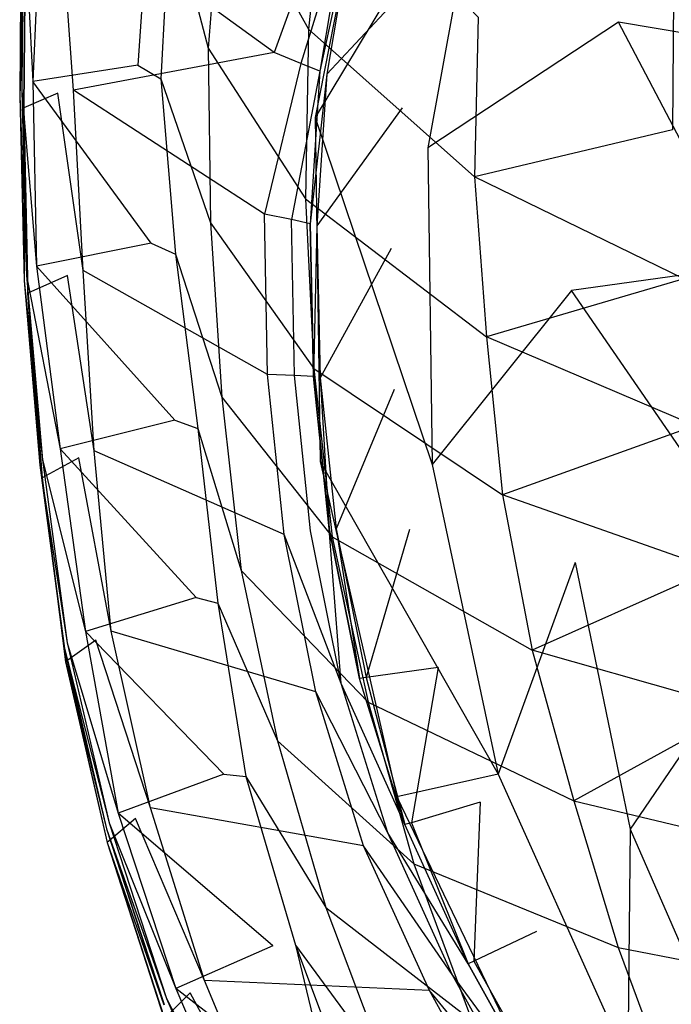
# Model space of a CAD drawing. Extents: x 0 to 0.36, y -0.55 to 0.
# Tile 4 of 21: x 0 to 0.087, y -0.415 to -0.285. Entities that reach past the tile are written whole.
import ezdxf

# ---------------------------------------------------------------- set-up
doc = ezdxf.new("R2010")
doc.units = 0
doc.layers.add('L0_VB__OMNIA_CLASSIC_768210_0__', color=7, linetype='CONTINUOUS')

msp = doc.modelspace()

# ---------------------------------------------------------------- linework, layer by layer
at = {"layer": 'L0_VB__OMNIA_CLASSIC_768210_0__', "color": 8, "invisible_edges": 14}
for points in [[(0.048146, -0.252645, 0.272803), (0.048146, -0.252645, 0.298885), (0.039314, -0.297527, 0.27451), (0.048146, -0.252645, 0.272803)], [(0.048146, -0.252645, 0.272803), (0.039314, -0.297527, 0.27451), (0.061833, -0.260168, 0.2268), (0.048146, -0.252645, 0.272803)], [(0.048146, -0.252645, 0.298885), (0.039314, -0.297527, 0.300592), (0.039314, -0.297527, 0.27451), (0.048146, -0.252645, 0.298885)], [(0.093398, -0.251368, 0.193423), (0.061833, -0.260168, 0.2268), (0.079691, -0.28487, 0.196254), (0.093398, -0.251368, 0.193423)], [(0.108166, -0.289705, 0.182332), (0.093398, -0.251368, 0.193423), (0.079691, -0.28487, 0.196254), (0.108166, -0.289705, 0.182332)], [(0.061833, -0.260168, 0.2268), (0.039314, -0.297527, 0.27451), (0.054285, -0.301592, 0.229631), (0.061833, -0.260168, 0.2268)], [(0.061833, -0.260168, 0.2268), (0.054285, -0.301592, 0.229631), (0.079691, -0.28487, 0.196254), (0.061833, -0.260168, 0.2268)], [(0.040843, -0.263326, 0.215485), (0.038433, -0.28579, 0.21404), (0.026886, -0.265125, 0.244904), (0.040843, -0.263326, 0.215485)], [(0.040843, -0.263326, 0.215485), (0.061008, -0.284204, 0.190745), (0.038433, -0.28579, 0.21404), (0.040843, -0.263326, 0.215485)], [(0.026886, -0.265125, 0.244904), (0.025069, -0.288328, 0.244221), (0.020016, -0.269085, 0.276302), (0.026886, -0.265125, 0.244904)], [(0.026886, -0.265125, 0.244904), (0.038433, -0.28579, 0.21404), (0.025069, -0.288328, 0.244221), (0.026886, -0.265125, 0.244904)], [(0.017354, -0.266871, 0.283837), (0.015735, -0.290567, 0.283837), (0.00283, -0.268255, 0.29506), (0.017354, -0.266871, 0.283837)], [(0.017354, -0.266871, 0.283837), (0.020016, -0.269085, 0.276302), (0.015735, -0.290567, 0.283837), (0.017354, -0.266871, 0.283837)], [(0.00283, -0.268255, 0.29506), (0.001747, -0.292756, 0.29506), (0.00051, -0.269418, 0.298449), (0.00283, -0.268255, 0.29506)], [(0.015735, -0.290567, 0.283837), (0.001747, -0.292756, 0.29506), (0.00283, -0.268255, 0.29506), (0.015735, -0.290567, 0.283837)], [(0.037271, -0.268046, 0.335615), (0.007556, -0.269815, 0.335615), (0.03384, -0.288906, 0.335615), (0.037271, -0.268046, 0.335615)], [(0.04081, -0.269862, 0.335615), (0.037271, -0.268046, 0.335615), (0.03384, -0.288906, 0.335615), (0.04081, -0.269862, 0.335615)], [(0.00051, -0.269418, 0.298449), (0.00027, -0.293993, 0.298449), (0.000221, -0.270061, 0.303133), (0.00051, -0.269418, 0.298449)], [(0.00051, -0.269418, 0.298449), (0.001747, -0.292756, 0.29506), (0.00027, -0.293993, 0.298449), (0.00051, -0.269418, 0.298449)], [(0.020016, -0.269085, 0.276302), (0.01878, -0.292397, 0.27617), (0.015735, -0.290567, 0.283837), (0.020016, -0.269085, 0.276302)], [(0.020016, -0.269085, 0.276302), (0.025069, -0.288328, 0.244221), (0.01878, -0.292397, 0.27617), (0.020016, -0.269085, 0.276302)], [(0.000221, -0.270061, 0.303133), (0, -0.294664, 0.303133), (0.000268, -0.270062, 0.305945), (0.000221, -0.270061, 0.303133)], [(0.000221, -0.270061, 0.303133), (0.00027, -0.293993, 0.298449), (0, -0.294664, 0.303133), (0.000221, -0.270061, 0.303133)], [(0.000268, -0.270062, 0.305945), (0, -0.294664, 0.303133), (0.000039, -0.294663, 0.305945), (0.000268, -0.270062, 0.305945)], [(0.000268, -0.270062, 0.305945), (0.000039, -0.294663, 0.305945), (0.000759, -0.271596, 0.327945), (0.000268, -0.270062, 0.305945)], [(0.005467, -0.269978, 0.335615), (0.000806, -0.271597, 0.329944), (0.005069, -0.294284, 0.335615), (0.005467, -0.269978, 0.335615)], [(0.007163, -0.293886, 0.335615), (0.005467, -0.269978, 0.335615), (0.005069, -0.294284, 0.335615), (0.007163, -0.293886, 0.335615)], [(0.007556, -0.269815, 0.335615), (0.005467, -0.269978, 0.335615), (0.007163, -0.293886, 0.335615), (0.007556, -0.269815, 0.335615)], [(0.03384, -0.288906, 0.335615), (0.007556, -0.269815, 0.335615), (0.007163, -0.293886, 0.335615), (0.03384, -0.288906, 0.335615)], [(0.04081, -0.269862, 0.335615), (0.03384, -0.288906, 0.335615), (0.037415, -0.290345, 0.335615), (0.04081, -0.269862, 0.335615)], [(0.043302, -0.271185, 0.33368), (0.04081, -0.269862, 0.335615), (0.037415, -0.290345, 0.335615), (0.043302, -0.271185, 0.33368)], [(0.000759, -0.271596, 0.327945), (0.000039, -0.294663, 0.305945), (0.000504, -0.296244, 0.327944), (0.000759, -0.271596, 0.327945)], [(0.000759, -0.271596, 0.327945), (0.000504, -0.296244, 0.327944), (0.000806, -0.271597, 0.329944), (0.000759, -0.271596, 0.327945)], [(0.000806, -0.271597, 0.329944), (0.000504, -0.296244, 0.327944), (0.000544, -0.296244, 0.329944), (0.000806, -0.271597, 0.329944)], [(0.000806, -0.271597, 0.329944), (0.000544, -0.296244, 0.329944), (0.005069, -0.294284, 0.335615), (0.000806, -0.271597, 0.329944)], [(0.043302, -0.271185, 0.33368), (0.037415, -0.290345, 0.335615), (0.03995, -0.291381, 0.333682), (0.043302, -0.271185, 0.33368)], [(0.043302, -0.271185, 0.33368), (0.03995, -0.291381, 0.333682), (0.044202, -0.271726, 0.330235), (0.043302, -0.271185, 0.33368)], [(0.044202, -0.271726, 0.330235), (0.03995, -0.291381, 0.333682), (0.04089, -0.291786, 0.330242), (0.044202, -0.271726, 0.330235)], [(0.044202, -0.271726, 0.330235), (0.04089, -0.291786, 0.330242), (0.054035, -0.277683, 0.288415), (0.044202, -0.271726, 0.330235)], [(0.054035, -0.277683, 0.288415), (0.04089, -0.291786, 0.330242), (0.050907, -0.296249, 0.288417), (0.054035, -0.277683, 0.288415)], [(0.087036, -0.27929, 0.170583), (0.086852, -0.299192, 0.169158), (0.061008, -0.284204, 0.190745), (0.087036, -0.27929, 0.170583)], [(0.061008, -0.284204, 0.190745), (0.060504, -0.30544, 0.189132), (0.038433, -0.28579, 0.21404), (0.061008, -0.284204, 0.190745)], [(0.079691, -0.28487, 0.196254), (0.054285, -0.301592, 0.229631), (0.073424, -0.320532, 0.199309), (0.079691, -0.28487, 0.196254)], [(0.086852, -0.299192, 0.169158), (0.060504, -0.30544, 0.189132), (0.061008, -0.284204, 0.190745), (0.086852, -0.299192, 0.169158)], [(0.096686, -0.31728, 0.184659), (0.079691, -0.28487, 0.196254), (0.073424, -0.320532, 0.199309), (0.096686, -0.31728, 0.184659)], [(0.108166, -0.289705, 0.182332), (0.079691, -0.28487, 0.196254), (0.096686, -0.31728, 0.184659), (0.108166, -0.289705, 0.182332)], [(0.038433, -0.28579, 0.21404), (0.038008, -0.308354, 0.212774), (0.025069, -0.288328, 0.244221), (0.038433, -0.28579, 0.21404)], [(0.038433, -0.28579, 0.21404), (0.060504, -0.30544, 0.189132), (0.038008, -0.308354, 0.212774), (0.038433, -0.28579, 0.21404)], [(0.03384, -0.288906, 0.335615), (0.007163, -0.293886, 0.335615), (0.032587, -0.310395, 0.335615), (0.03384, -0.288906, 0.335615)], [(0.025069, -0.288328, 0.244221), (0.025387, -0.311566, 0.24355), (0.01878, -0.292397, 0.27617), (0.025069, -0.288328, 0.244221)], [(0.025069, -0.288328, 0.244221), (0.038008, -0.308354, 0.212774), (0.025387, -0.311566, 0.24355), (0.025069, -0.288328, 0.244221)], [(0.037415, -0.290345, 0.335615), (0.03384, -0.288906, 0.335615), (0.032587, -0.310395, 0.335615), (0.037415, -0.290345, 0.335615)], [(0.017501, -0.314244, 0.283837), (0.001747, -0.292756, 0.29506), (0.015735, -0.290567, 0.283837), (0.017501, -0.314244, 0.283837)], [(0.015735, -0.290567, 0.283837), (0.01878, -0.292397, 0.27617), (0.017501, -0.314244, 0.283837), (0.015735, -0.290567, 0.283837)], [(0.037415, -0.290345, 0.335615), (0.032587, -0.310395, 0.335615), (0.036178, -0.311114, 0.335615), (0.037415, -0.290345, 0.335615)], [(0.03995, -0.291381, 0.333682), (0.037415, -0.290345, 0.335615), (0.036178, -0.311114, 0.335615), (0.03995, -0.291381, 0.333682)], [(0.03995, -0.291381, 0.333682), (0.036178, -0.311114, 0.335615), (0.03867, -0.311675, 0.333667), (0.03995, -0.291381, 0.333682)], [(0.03995, -0.291381, 0.333682), (0.03867, -0.311675, 0.333667), (0.04089, -0.291786, 0.330242), (0.03995, -0.291381, 0.333682)], [(0.04089, -0.291786, 0.330242), (0.03867, -0.311675, 0.333667), (0.039518, -0.311957, 0.3302), (0.04089, -0.291786, 0.330242)], [(0.04089, -0.291786, 0.330242), (0.039518, -0.311957, 0.3302), (0.050907, -0.296249, 0.288417), (0.04089, -0.291786, 0.330242)], [(0.001747, -0.292756, 0.29506), (0.002226, -0.317293, 0.29506), (0.00027, -0.293993, 0.298449), (0.001747, -0.292756, 0.29506)], [(0.017501, -0.314244, 0.283837), (0.002226, -0.317293, 0.29506), (0.001747, -0.292756, 0.29506), (0.017501, -0.314244, 0.283837)], [(0.01878, -0.292397, 0.27617), (0.020713, -0.315697, 0.27607), (0.017501, -0.314244, 0.283837), (0.01878, -0.292397, 0.27617)], [(0.01878, -0.292397, 0.27617), (0.025387, -0.311566, 0.24355), (0.020713, -0.315697, 0.27607), (0.01878, -0.292397, 0.27617)], [(0.00027, -0.293993, 0.298449), (0.000892, -0.318564, 0.298449), (0, -0.294664, 0.303133), (0.00027, -0.293993, 0.298449)], [(0.00027, -0.293993, 0.298449), (0.002226, -0.317293, 0.29506), (0.000892, -0.318564, 0.298449), (0.00027, -0.293993, 0.298449)], [(0.005069, -0.294284, 0.335615), (0.000544, -0.296244, 0.329944), (0.006365, -0.318549, 0.335615), (0.005069, -0.294284, 0.335615)], [(0.008443, -0.317878, 0.335615), (0.007163, -0.293886, 0.335615), (0.005069, -0.294284, 0.335615), (0.008443, -0.317878, 0.335615)], [(0.008443, -0.317878, 0.335615), (0.005069, -0.294284, 0.335615), (0.006365, -0.318549, 0.335615), (0.008443, -0.317878, 0.335615)], [(0.032587, -0.310395, 0.335615), (0.007163, -0.293886, 0.335615), (0.008443, -0.317878, 0.335615), (0.032587, -0.310395, 0.335615)], [(0.000039, -0.294663, 0.305945), (0, -0.294664, 0.303133), (0.000585, -0.319265, 0.303133), (0.000039, -0.294663, 0.305945)], [(0, -0.294664, 0.303133), (0.000892, -0.318564, 0.298449), (0.000585, -0.319265, 0.303133), (0, -0.294664, 0.303133)], [(0.000039, -0.294663, 0.305945), (0.000585, -0.319265, 0.303133), (0.000613, -0.319263, 0.305945), (0.000039, -0.294663, 0.305945)], [(0.000039, -0.294663, 0.305945), (0.000613, -0.319263, 0.305945), (0.000504, -0.296244, 0.327944), (0.000039, -0.294663, 0.305945)], [(0.000504, -0.296244, 0.327944), (0.000613, -0.319263, 0.305945), (0.00104, -0.320892, 0.327944), (0.000504, -0.296244, 0.327944)], [(0.000544, -0.296244, 0.329944), (0.000504, -0.296244, 0.327944), (0.00104, -0.320892, 0.327944), (0.000544, -0.296244, 0.329944)], [(0.000544, -0.296244, 0.329944), (0.00104, -0.320892, 0.327944), (0.001067, -0.320891, 0.329944), (0.000544, -0.296244, 0.329944)], [(0.000544, -0.296244, 0.329944), (0.001067, -0.320891, 0.329944), (0.006365, -0.318549, 0.335615), (0.000544, -0.296244, 0.329944)], [(0.050907, -0.296249, 0.288417), (0.039518, -0.311957, 0.3302), (0.049431, -0.314957, 0.288408), (0.050907, -0.296249, 0.288417)], [(0.039314, -0.297527, 0.27451), (0.039314, -0.297527, 0.300592), (0.039981, -0.343272, 0.276455), (0.039314, -0.297527, 0.27451)], [(0.039314, -0.297527, 0.27451), (0.039981, -0.343272, 0.276455), (0.054882, -0.343679, 0.232699), (0.039314, -0.297527, 0.27451)], [(0.039314, -0.297527, 0.300592), (0.039981, -0.343272, 0.302537), (0.039981, -0.343272, 0.276455), (0.039314, -0.297527, 0.300592)], [(0.039314, -0.297527, 0.27451), (0.054882, -0.343679, 0.232699), (0.054285, -0.301592, 0.229631), (0.039314, -0.297527, 0.27451)], [(0.088351, -0.318975, 0.168504), (0.060504, -0.30544, 0.189132), (0.086852, -0.299192, 0.169158), (0.088351, -0.318975, 0.168504)], [(0.054285, -0.301592, 0.229631), (0.054882, -0.343679, 0.232699), (0.073424, -0.320532, 0.199309), (0.054285, -0.301592, 0.229631)], [(0.060504, -0.30544, 0.189132), (0.062116, -0.32668, 0.188543), (0.038008, -0.308354, 0.212774), (0.060504, -0.30544, 0.189132)], [(0.088351, -0.318975, 0.168504), (0.062116, -0.32668, 0.188543), (0.060504, -0.30544, 0.189132), (0.088351, -0.318975, 0.168504)], [(0.038008, -0.308354, 0.212774), (0.039141, -0.330896, 0.211888), (0.025387, -0.311566, 0.24355), (0.038008, -0.308354, 0.212774)], [(0.038008, -0.308354, 0.212774), (0.062116, -0.32668, 0.188543), (0.039141, -0.330896, 0.211888), (0.038008, -0.308354, 0.212774)], [(0.032969, -0.331707, 0.335615), (0.032587, -0.310395, 0.335615), (0.008443, -0.317878, 0.335615), (0.032969, -0.331707, 0.335615)], [(0.036178, -0.311114, 0.335615), (0.032587, -0.310395, 0.335615), (0.032969, -0.331707, 0.335615), (0.036178, -0.311114, 0.335615)], [(0.036549, -0.331835, 0.335615), (0.036178, -0.311114, 0.335615), (0.032969, -0.331707, 0.335615), (0.036549, -0.331835, 0.335615)], [(0.03867, -0.311675, 0.333667), (0.036178, -0.311114, 0.335615), (0.036549, -0.331835, 0.335615), (0.03867, -0.311675, 0.333667)], [(0.025387, -0.311566, 0.24355), (0.0269, -0.334724, 0.243086), (0.020713, -0.315697, 0.27607), (0.025387, -0.311566, 0.24355)], [(0.025387, -0.311566, 0.24355), (0.039141, -0.330896, 0.211888), (0.0269, -0.334724, 0.243086), (0.025387, -0.311566, 0.24355)], [(0.039077, -0.331988, 0.333678), (0.03867, -0.311675, 0.333667), (0.036549, -0.331835, 0.335615), (0.039077, -0.331988, 0.333678)], [(0.03867, -0.311675, 0.333667), (0.039077, -0.331988, 0.333678), (0.039518, -0.311957, 0.3302), (0.03867, -0.311675, 0.333667)], [(0.039518, -0.311957, 0.3302), (0.039077, -0.331988, 0.333678), (0.039999, -0.332132, 0.33023), (0.039518, -0.311957, 0.3302)], [(0.039518, -0.311957, 0.3302), (0.039999, -0.332132, 0.33023), (0.049431, -0.314957, 0.288408), (0.039518, -0.311957, 0.3302)], [(0.02064, -0.3378, 0.283837), (0.002226, -0.317293, 0.29506), (0.017501, -0.314244, 0.283837), (0.02064, -0.3378, 0.283837)], [(0.017501, -0.314244, 0.283837), (0.020713, -0.315697, 0.27607), (0.02064, -0.3378, 0.283837), (0.017501, -0.314244, 0.283837)], [(0.049431, -0.314957, 0.288408), (0.039999, -0.332132, 0.33023), (0.049834, -0.333689, 0.288414), (0.049431, -0.314957, 0.288408)], [(0.020713, -0.315697, 0.27607), (0.023699, -0.338881, 0.276063), (0.02064, -0.3378, 0.283837), (0.020713, -0.315697, 0.27607)], [(0.020713, -0.315697, 0.27607), (0.0269, -0.334724, 0.243086), (0.023699, -0.338881, 0.276063), (0.020713, -0.315697, 0.27607)], [(0.002226, -0.317293, 0.29506), (0.005409, -0.341602, 0.29506), (0.000892, -0.318564, 0.298449), (0.002226, -0.317293, 0.29506)], [(0.02064, -0.3378, 0.283837), (0.005409, -0.341602, 0.29506), (0.002226, -0.317293, 0.29506), (0.02064, -0.3378, 0.283837)], [(0.009923, -0.341872, 0.335615), (0.008443, -0.317878, 0.335615), (0.006365, -0.318549, 0.335615), (0.009923, -0.341872, 0.335615)], [(0.032969, -0.331707, 0.335615), (0.008443, -0.317878, 0.335615), (0.009923, -0.341872, 0.335615), (0.032969, -0.331707, 0.335615)], [(0.096686, -0.31728, 0.184659), (0.073424, -0.320532, 0.199309), (0.091427, -0.346689, 0.187171), (0.096686, -0.31728, 0.184659)], [(0.000892, -0.318564, 0.298449), (0.003023, -0.343037, 0.298449), (0.000585, -0.319265, 0.303133), (0.000892, -0.318564, 0.298449)], [(0.000613, -0.319263, 0.305945), (0.000585, -0.319265, 0.303133), (0.002676, -0.34377, 0.303133), (0.000613, -0.319263, 0.305945)], [(0.000585, -0.319265, 0.303133), (0.003023, -0.343037, 0.298449), (0.002676, -0.34377, 0.303133), (0.000585, -0.319265, 0.303133)], [(0.000613, -0.319263, 0.305945), (0.002676, -0.34377, 0.303133), (0.002686, -0.343769, 0.305945), (0.000613, -0.319263, 0.305945)], [(0.000613, -0.319263, 0.305945), (0.002686, -0.343769, 0.305945), (0.00104, -0.320892, 0.327944), (0.000613, -0.319263, 0.305945)], [(0.000892, -0.318564, 0.298449), (0.005409, -0.341602, 0.29506), (0.003023, -0.343037, 0.298449), (0.000892, -0.318564, 0.298449)], [(0.006365, -0.318549, 0.335615), (0.001067, -0.320891, 0.329944), (0.007861, -0.342807, 0.335615), (0.006365, -0.318549, 0.335615)], [(0.009923, -0.341872, 0.335615), (0.006365, -0.318549, 0.335615), (0.007861, -0.342807, 0.335615), (0.009923, -0.341872, 0.335615)], [(0.089884, -0.338518, 0.167248), (0.062116, -0.32668, 0.188543), (0.088351, -0.318975, 0.168504), (0.089884, -0.338518, 0.167248)], [(0.073424, -0.320532, 0.199309), (0.054882, -0.343679, 0.232699), (0.07393, -0.356715, 0.202575), (0.073424, -0.320532, 0.199309)], [(0.091427, -0.346689, 0.187171), (0.073424, -0.320532, 0.199309), (0.07393, -0.356715, 0.202575), (0.091427, -0.346689, 0.187171)], [(0.001067, -0.320891, 0.329944), (0.00104, -0.320892, 0.327944), (0.002976, -0.345456, 0.327944), (0.001067, -0.320891, 0.329944)], [(0.00104, -0.320892, 0.327944), (0.002686, -0.343769, 0.305945), (0.002976, -0.345456, 0.327944), (0.00104, -0.320892, 0.327944)], [(0.001067, -0.320891, 0.329944), (0.002976, -0.345456, 0.327944), (0.002986, -0.345455, 0.329944), (0.001067, -0.320891, 0.329944)], [(0.001067, -0.320891, 0.329944), (0.002986, -0.345455, 0.329944), (0.007861, -0.342807, 0.335615), (0.001067, -0.320891, 0.329944)], [(0.062116, -0.32668, 0.188543), (0.064223, -0.347726, 0.187769), (0.039141, -0.330896, 0.211888), (0.062116, -0.32668, 0.188543)], [(0.089884, -0.338518, 0.167248), (0.064223, -0.347726, 0.187769), (0.062116, -0.32668, 0.188543), (0.089884, -0.338518, 0.167248)], [(0.039141, -0.330896, 0.211888), (0.041589, -0.353297, 0.211522), (0.0269, -0.334724, 0.243086), (0.039141, -0.330896, 0.211888)], [(0.039141, -0.330896, 0.211888), (0.064223, -0.347726, 0.187769), (0.041589, -0.353297, 0.211522), (0.039141, -0.330896, 0.211888)], [(0.035198, -0.352961, 0.335615), (0.032969, -0.331707, 0.335615), (0.009923, -0.341872, 0.335615), (0.035198, -0.352961, 0.335615)], [(0.036549, -0.331835, 0.335615), (0.032969, -0.331707, 0.335615), (0.035198, -0.352961, 0.335615), (0.036549, -0.331835, 0.335615)], [(0.038714, -0.352471, 0.335615), (0.036549, -0.331835, 0.335615), (0.035198, -0.352961, 0.335615), (0.038714, -0.352471, 0.335615)], [(0.039077, -0.331988, 0.333678), (0.036549, -0.331835, 0.335615), (0.038714, -0.352471, 0.335615), (0.039077, -0.331988, 0.333678)], [(0.041192, -0.352208, 0.333677), (0.039077, -0.331988, 0.333678), (0.038714, -0.352471, 0.335615), (0.041192, -0.352208, 0.333677)], [(0.039077, -0.331988, 0.333678), (0.041192, -0.352208, 0.333677), (0.039999, -0.332132, 0.33023), (0.039077, -0.331988, 0.333678)], [(0.039999, -0.332132, 0.33023), (0.041192, -0.352208, 0.333677), (0.042091, -0.352228, 0.330226), (0.039999, -0.332132, 0.33023)], [(0.039999, -0.332132, 0.33023), (0.042091, -0.352228, 0.330226), (0.049834, -0.333689, 0.288414), (0.039999, -0.332132, 0.33023)], [(0.049834, -0.333689, 0.288414), (0.042091, -0.352228, 0.330226), (0.051885, -0.352328, 0.288414), (0.049834, -0.333689, 0.288414)], [(0.0269, -0.334724, 0.243086), (0.029459, -0.357775, 0.242869), (0.023699, -0.338881, 0.276063), (0.0269, -0.334724, 0.243086)], [(0.0269, -0.334724, 0.243086), (0.041589, -0.353297, 0.211522), (0.029459, -0.357775, 0.242869), (0.0269, -0.334724, 0.243086)], [(0.023501, -0.361371, 0.283837), (0.005409, -0.341602, 0.29506), (0.02064, -0.3378, 0.283837), (0.023501, -0.361371, 0.283837)], [(0.02064, -0.3378, 0.283837), (0.023699, -0.338881, 0.276063), (0.023501, -0.361371, 0.283837), (0.02064, -0.3378, 0.283837)], [(0.023699, -0.338881, 0.276063), (0.026386, -0.362093, 0.276056), (0.023501, -0.361371, 0.283837), (0.023699, -0.338881, 0.276063)], [(0.023699, -0.338881, 0.276063), (0.029459, -0.357775, 0.242869), (0.026386, -0.362093, 0.276056), (0.023699, -0.338881, 0.276063)], [(0.092358, -0.357607, 0.165718), (0.064223, -0.347726, 0.187769), (0.089884, -0.338518, 0.167248), (0.092358, -0.357607, 0.165718)], [(0.005409, -0.341602, 0.29506), (0.008752, -0.365897, 0.29506), (0.003023, -0.343037, 0.298449), (0.005409, -0.341602, 0.29506)], [(0.023501, -0.361371, 0.283837), (0.008752, -0.365897, 0.29506), (0.005409, -0.341602, 0.29506), (0.023501, -0.361371, 0.283837)], [(0.007861, -0.342807, 0.335615), (0.002986, -0.345455, 0.329944), (0.010128, -0.367011, 0.335615), (0.007861, -0.342807, 0.335615)], [(0.012169, -0.365845, 0.335615), (0.009923, -0.341872, 0.335615), (0.007861, -0.342807, 0.335615), (0.012169, -0.365845, 0.335615)], [(0.012169, -0.365845, 0.335615), (0.007861, -0.342807, 0.335615), (0.010128, -0.367011, 0.335615), (0.012169, -0.365845, 0.335615)], [(0.035198, -0.352961, 0.335615), (0.009923, -0.341872, 0.335615), (0.012169, -0.365845, 0.335615), (0.035198, -0.352961, 0.335615)], [(0.003023, -0.343037, 0.298449), (0.006313, -0.367393, 0.298449), (0.002676, -0.34377, 0.303133), (0.003023, -0.343037, 0.298449)], [(0.002686, -0.343769, 0.305945), (0.002676, -0.34377, 0.303133), (0.005947, -0.368158, 0.303133), (0.002686, -0.343769, 0.305945)], [(0.002676, -0.34377, 0.303133), (0.006313, -0.367393, 0.298449), (0.005947, -0.368158, 0.303133), (0.002676, -0.34377, 0.303133)], [(0.002686, -0.343769, 0.305945), (0.005947, -0.368158, 0.303133), (0.005937, -0.368161, 0.305945), (0.002686, -0.343769, 0.305945)], [(0.002686, -0.343769, 0.305945), (0.005937, -0.368161, 0.305945), (0.002976, -0.345456, 0.327944), (0.002686, -0.343769, 0.305945)], [(0.003023, -0.343037, 0.298449), (0.008752, -0.365897, 0.29506), (0.006313, -0.367393, 0.298449), (0.003023, -0.343037, 0.298449)], [(0.039981, -0.343272, 0.276455), (0.039981, -0.343272, 0.302537), (0.050176, -0.387874, 0.278568), (0.039981, -0.343272, 0.276455)], [(0.039981, -0.343272, 0.276455), (0.063664, -0.384859, 0.235904), (0.054882, -0.343679, 0.232699), (0.039981, -0.343272, 0.276455)], [(0.039981, -0.343272, 0.302537), (0.050176, -0.387874, 0.30465), (0.050176, -0.387874, 0.278568), (0.039981, -0.343272, 0.302537)], [(0.039981, -0.343272, 0.276455), (0.050176, -0.387874, 0.278568), (0.063664, -0.384859, 0.235904), (0.039981, -0.343272, 0.276455)], [(0.054882, -0.343679, 0.232699), (0.063664, -0.384859, 0.235904), (0.07393, -0.356715, 0.202575), (0.054882, -0.343679, 0.232699)], [(0.002986, -0.345455, 0.329944), (0.002976, -0.345456, 0.327944), (0.006121, -0.369906, 0.327944), (0.002986, -0.345455, 0.329944)], [(0.002976, -0.345456, 0.327944), (0.005937, -0.368161, 0.305945), (0.006121, -0.369906, 0.327944), (0.002976, -0.345456, 0.327944)], [(0.002986, -0.345455, 0.329944), (0.006121, -0.369906, 0.327944), (0.006111, -0.369909, 0.329944), (0.002986, -0.345455, 0.329944)], [(0.002986, -0.345455, 0.329944), (0.006111, -0.369909, 0.329944), (0.010128, -0.367011, 0.335615), (0.002986, -0.345455, 0.329944)], [(0.091847, -0.376546, 0.189859), (0.091427, -0.346689, 0.187171), (0.07393, -0.356715, 0.202575), (0.091847, -0.376546, 0.189859)], [(0.064223, -0.347726, 0.187769), (0.068181, -0.368338, 0.187329), (0.041589, -0.353297, 0.211522), (0.064223, -0.347726, 0.187769)], [(0.092358, -0.357607, 0.165718), (0.068181, -0.368338, 0.187329), (0.064223, -0.347726, 0.187769), (0.092358, -0.357607, 0.165718)], [(0.039401, -0.37392, 0.335615), (0.035198, -0.352961, 0.335615), (0.012169, -0.365845, 0.335615), (0.039401, -0.37392, 0.335615)], [(0.041589, -0.353297, 0.211522), (0.046377, -0.375274, 0.211675), (0.029459, -0.357775, 0.242869), (0.041589, -0.353297, 0.211522)], [(0.042791, -0.372809, 0.335615), (0.038714, -0.352471, 0.335615), (0.035198, -0.352961, 0.335615), (0.042791, -0.372809, 0.335615)], [(0.042791, -0.372809, 0.335615), (0.035198, -0.352961, 0.335615), (0.039401, -0.37392, 0.335615), (0.042791, -0.372809, 0.335615)], [(0.042791, -0.372809, 0.335615), (0.041192, -0.352208, 0.333677), (0.038714, -0.352471, 0.335615), (0.042791, -0.372809, 0.335615)], [(0.045201, -0.372118, 0.333681), (0.041192, -0.352208, 0.333677), (0.042791, -0.372809, 0.335615), (0.045201, -0.372118, 0.333681)], [(0.041192, -0.352208, 0.333677), (0.045201, -0.372118, 0.333681), (0.042091, -0.352228, 0.330226), (0.041192, -0.352208, 0.333677)], [(0.041589, -0.353297, 0.211522), (0.068181, -0.368338, 0.187329), (0.046377, -0.375274, 0.211675), (0.041589, -0.353297, 0.211522)], [(0.042091, -0.352228, 0.330226), (0.046102, -0.371999, 0.330238), (0.051885, -0.352328, 0.288414), (0.042091, -0.352228, 0.330226)], [(0.042091, -0.352228, 0.330226), (0.045201, -0.372118, 0.333681), (0.046102, -0.371999, 0.330238), (0.042091, -0.352228, 0.330226)], [(0.051885, -0.352328, 0.288414), (0.046102, -0.371999, 0.330238), (0.055668, -0.370676, 0.288417), (0.051885, -0.352328, 0.288414)], [(0.07393, -0.356715, 0.202575), (0.063664, -0.384859, 0.235904), (0.081248, -0.392172, 0.205948), (0.07393, -0.356715, 0.202575)], [(0.07393, -0.356715, 0.202575), (0.081248, -0.392172, 0.205948), (0.091847, -0.376546, 0.189859), (0.07393, -0.356715, 0.202575)], [(0.029459, -0.357775, 0.242869), (0.034316, -0.380417, 0.242978), (0.026386, -0.362093, 0.276056), (0.029459, -0.357775, 0.242869)], [(0.029459, -0.357775, 0.242869), (0.046377, -0.375274, 0.211675), (0.034316, -0.380417, 0.242978), (0.029459, -0.357775, 0.242869)], [(0.095811, -0.376233, 0.164304), (0.068181, -0.368338, 0.187329), (0.092358, -0.357607, 0.165718), (0.095811, -0.376233, 0.164304)], [(0.027147, -0.384841, 0.283837), (0.008752, -0.365897, 0.29506), (0.023501, -0.361371, 0.283837), (0.027147, -0.384841, 0.283837)], [(0.023501, -0.361371, 0.283837), (0.026386, -0.362093, 0.276056), (0.027147, -0.384841, 0.283837), (0.023501, -0.361371, 0.283837)], [(0.026386, -0.362093, 0.276056), (0.0301, -0.385158, 0.276076), (0.027147, -0.384841, 0.283837), (0.026386, -0.362093, 0.276056)], [(0.026386, -0.362093, 0.276056), (0.034316, -0.380417, 0.242978), (0.0301, -0.385158, 0.276076), (0.026386, -0.362093, 0.276056)], [(0.008752, -0.365897, 0.29506), (0.013104, -0.390035, 0.29506), (0.006313, -0.367393, 0.298449), (0.008752, -0.365897, 0.29506)], [(0.027147, -0.384841, 0.283837), (0.013104, -0.390035, 0.29506), (0.008752, -0.365897, 0.29506), (0.027147, -0.384841, 0.283837)], [(0.017387, -0.389327, 0.335615), (0.012169, -0.365845, 0.335615), (0.010128, -0.367011, 0.335615), (0.017387, -0.389327, 0.335615)], [(0.039401, -0.37392, 0.335615), (0.012169, -0.365845, 0.335615), (0.017387, -0.389327, 0.335615), (0.039401, -0.37392, 0.335615)], [(0.006313, -0.367393, 0.298449), (0.011916, -0.391315, 0.298449), (0.005947, -0.368158, 0.303133), (0.006313, -0.367393, 0.298449)], [(0.010128, -0.367011, 0.335615), (0.006111, -0.369909, 0.329944), (0.015398, -0.390726, 0.335615), (0.010128, -0.367011, 0.335615)], [(0.006313, -0.367393, 0.298449), (0.013104, -0.390035, 0.29506), (0.011916, -0.391315, 0.298449), (0.006313, -0.367393, 0.298449)], [(0.017387, -0.389327, 0.335615), (0.010128, -0.367011, 0.335615), (0.015398, -0.390726, 0.335615), (0.017387, -0.389327, 0.335615)], [(0.005947, -0.368158, 0.303133), (0.011559, -0.392107, 0.303133), (0.005937, -0.368161, 0.305945), (0.005947, -0.368158, 0.303133)], [(0.005937, -0.368161, 0.305945), (0.011559, -0.392107, 0.303133), (0.01153, -0.392115, 0.305945), (0.005937, -0.368161, 0.305945)], [(0.005937, -0.368161, 0.305945), (0.01153, -0.392115, 0.305945), (0.006121, -0.369906, 0.327944), (0.005937, -0.368161, 0.305945)], [(0.005947, -0.368158, 0.303133), (0.011916, -0.391315, 0.298449), (0.011559, -0.392107, 0.303133), (0.005947, -0.368158, 0.303133)], [(0.068181, -0.368338, 0.187329), (0.073745, -0.388385, 0.187253), (0.046377, -0.375274, 0.211675), (0.068181, -0.368338, 0.187329)], [(0.095811, -0.376233, 0.164304), (0.073745, -0.388385, 0.187253), (0.068181, -0.368338, 0.187329), (0.095811, -0.376233, 0.164304)], [(0.006121, -0.369906, 0.327944), (0.01166, -0.393914, 0.327944), (0.006111, -0.369909, 0.329944), (0.006121, -0.369906, 0.327944)], [(0.006111, -0.369909, 0.329944), (0.01166, -0.393914, 0.327944), (0.011631, -0.393923, 0.329944), (0.006111, -0.369909, 0.329944)], [(0.006111, -0.369909, 0.329944), (0.011631, -0.393923, 0.329944), (0.015398, -0.390726, 0.335615), (0.006111, -0.369909, 0.329944)], [(0.006121, -0.369906, 0.327944), (0.01153, -0.392115, 0.305945), (0.01166, -0.393914, 0.327944), (0.006121, -0.369906, 0.327944)], [(0.055668, -0.370676, 0.288417), (0.046102, -0.371999, 0.330238), (0.052118, -0.391293, 0.330241), (0.055668, -0.370676, 0.288417)], [(0.055668, -0.370676, 0.288417), (0.052118, -0.391293, 0.330241), (0.061281, -0.388559, 0.288418), (0.055668, -0.370676, 0.288417)], [(0.048966, -0.39265, 0.335615), (0.042791, -0.372809, 0.335615), (0.039401, -0.37392, 0.335615), (0.048966, -0.39265, 0.335615)], [(0.05125, -0.391543, 0.333682), (0.045201, -0.372118, 0.333681), (0.042791, -0.372809, 0.335615), (0.05125, -0.391543, 0.333682)], [(0.05125, -0.391543, 0.333682), (0.042791, -0.372809, 0.335615), (0.048966, -0.39265, 0.335615), (0.05125, -0.391543, 0.333682)], [(0.046102, -0.371999, 0.330238), (0.045201, -0.372118, 0.333681), (0.05125, -0.391543, 0.333682), (0.046102, -0.371999, 0.330238)], [(0.046102, -0.371999, 0.330238), (0.05125, -0.391543, 0.333682), (0.052118, -0.391293, 0.330241), (0.046102, -0.371999, 0.330238)], [(0.045766, -0.394372, 0.335615), (0.039401, -0.37392, 0.335615), (0.017387, -0.389327, 0.335615), (0.045766, -0.394372, 0.335615)], [(0.048966, -0.39265, 0.335615), (0.039401, -0.37392, 0.335615), (0.045766, -0.394372, 0.335615), (0.048966, -0.39265, 0.335615)], [(0.046377, -0.375274, 0.211675), (0.052459, -0.396768, 0.211727), (0.034316, -0.380417, 0.242978), (0.046377, -0.375274, 0.211675)], [(0.046377, -0.375274, 0.211675), (0.073745, -0.388385, 0.187253), (0.052459, -0.396768, 0.211727), (0.046377, -0.375274, 0.211675)], [(0.095811, -0.376233, 0.164304), (0.098977, -0.394439, 0.162001), (0.073745, -0.388385, 0.187253), (0.095811, -0.376233, 0.164304)], [(0.091847, -0.376546, 0.189859), (0.081248, -0.392172, 0.205948), (0.097975, -0.405783, 0.192636), (0.091847, -0.376546, 0.189859)], [(0.034316, -0.380417, 0.242978), (0.040742, -0.402593, 0.243038), (0.0301, -0.385158, 0.276076), (0.034316, -0.380417, 0.242978)], [(0.034316, -0.380417, 0.242978), (0.052459, -0.396768, 0.211727), (0.040742, -0.402593, 0.243038), (0.034316, -0.380417, 0.242978)], [(0.033704, -0.407665, 0.283837), (0.013104, -0.390035, 0.29506), (0.027147, -0.384841, 0.283837), (0.033704, -0.407665, 0.283837)], [(0.027147, -0.384841, 0.283837), (0.0301, -0.385158, 0.276076), (0.033704, -0.407665, 0.283837), (0.027147, -0.384841, 0.283837)], [(0.063664, -0.384859, 0.235904), (0.050176, -0.387874, 0.278568), (0.080894, -0.423105, 0.238926), (0.063664, -0.384859, 0.235904)], [(0.063664, -0.384859, 0.235904), (0.080894, -0.423105, 0.238926), (0.081248, -0.392172, 0.205948), (0.063664, -0.384859, 0.235904)], [(0.0301, -0.385158, 0.276076), (0.036692, -0.407582, 0.276166), (0.033704, -0.407665, 0.283837), (0.0301, -0.385158, 0.276076)], [(0.0301, -0.385158, 0.276076), (0.040742, -0.402593, 0.243038), (0.036692, -0.407582, 0.276166), (0.0301, -0.385158, 0.276076)], [(0.050176, -0.387874, 0.278568), (0.050176, -0.387874, 0.30465), (0.069987, -0.428925, 0.280557), (0.050176, -0.387874, 0.278568)], [(0.050176, -0.387874, 0.278568), (0.069987, -0.428925, 0.280557), (0.080894, -0.423105, 0.238926), (0.050176, -0.387874, 0.278568)], [(0.050176, -0.387874, 0.30465), (0.069987, -0.428925, 0.306639), (0.069987, -0.428925, 0.280557), (0.050176, -0.387874, 0.30465)], [(0.061281, -0.388559, 0.288418), (0.052118, -0.391293, 0.330241), (0.060431, -0.409712, 0.330225), (0.061281, -0.388559, 0.288418)], [(0.073745, -0.388385, 0.187253), (0.079632, -0.407874, 0.186443), (0.052459, -0.396768, 0.211727), (0.073745, -0.388385, 0.187253)], [(0.061281, -0.388559, 0.288418), (0.060431, -0.409712, 0.330225), (0.068771, -0.405747, 0.288414), (0.061281, -0.388559, 0.288418)], [(0.073745, -0.388385, 0.187253), (0.098977, -0.394439, 0.162001), (0.079632, -0.407874, 0.186443), (0.073745, -0.388385, 0.187253)], [(0.013104, -0.390035, 0.29506), (0.020771, -0.413329, 0.29506), (0.011916, -0.391315, 0.298449), (0.013104, -0.390035, 0.29506)], [(0.033704, -0.407665, 0.283837), (0.020771, -0.413329, 0.29506), (0.013104, -0.390035, 0.29506), (0.033704, -0.407665, 0.283837)], [(0.024598, -0.412287, 0.335615), (0.017387, -0.389327, 0.335615), (0.015398, -0.390726, 0.335615), (0.024598, -0.412287, 0.335615)], [(0.045766, -0.394372, 0.335615), (0.017387, -0.389327, 0.335615), (0.024598, -0.412287, 0.335615), (0.045766, -0.394372, 0.335615)], [(0.011916, -0.391315, 0.298449), (0.019548, -0.41467, 0.298449), (0.011559, -0.392107, 0.303133), (0.011916, -0.391315, 0.298449)], [(0.015398, -0.390726, 0.335615), (0.011631, -0.393923, 0.329944), (0.022681, -0.413915, 0.335615), (0.015398, -0.390726, 0.335615)], [(0.011916, -0.391315, 0.298449), (0.020771, -0.413329, 0.29506), (0.019548, -0.41467, 0.298449), (0.011916, -0.391315, 0.298449)], [(0.024598, -0.412287, 0.335615), (0.015398, -0.390726, 0.335615), (0.022681, -0.413915, 0.335615), (0.024598, -0.412287, 0.335615)], [(0.052118, -0.391293, 0.330241), (0.05125, -0.391543, 0.333682), (0.059656, -0.410074, 0.333677), (0.052118, -0.391293, 0.330241)], [(0.052118, -0.391293, 0.330241), (0.059656, -0.410074, 0.333677), (0.060431, -0.409712, 0.330225), (0.052118, -0.391293, 0.330241)], [(0.011559, -0.392107, 0.303133), (0.019213, -0.415486, 0.303133), (0.01153, -0.392115, 0.305945), (0.011559, -0.392107, 0.303133)], [(0.01153, -0.392115, 0.305945), (0.019213, -0.415486, 0.303133), (0.019168, -0.415503, 0.305945), (0.01153, -0.392115, 0.305945)], [(0.01153, -0.392115, 0.305945), (0.019168, -0.415503, 0.305945), (0.01166, -0.393914, 0.327944), (0.01153, -0.392115, 0.305945)], [(0.011559, -0.392107, 0.303133), (0.019548, -0.41467, 0.298449), (0.019213, -0.415486, 0.303133), (0.011559, -0.392107, 0.303133)], [(0.057528, -0.411471, 0.335615), (0.048966, -0.39265, 0.335615), (0.045766, -0.394372, 0.335615), (0.057528, -0.411471, 0.335615)], [(0.059656, -0.410074, 0.333677), (0.05125, -0.391543, 0.333682), (0.048966, -0.39265, 0.335615), (0.059656, -0.410074, 0.333677)], [(0.059656, -0.410074, 0.333677), (0.048966, -0.39265, 0.335615), (0.057528, -0.411471, 0.335615), (0.059656, -0.410074, 0.333677)], [(0.081248, -0.392172, 0.205948), (0.080894, -0.423105, 0.238926), (0.095666, -0.425238, 0.209134), (0.081248, -0.392172, 0.205948)], [(0.081248, -0.392172, 0.205948), (0.095666, -0.425238, 0.209134), (0.097975, -0.405783, 0.192636), (0.081248, -0.392172, 0.205948)], [(0.01166, -0.393914, 0.327944), (0.019282, -0.417347, 0.327945), (0.011631, -0.393923, 0.329944), (0.01166, -0.393914, 0.327944)], [(0.011631, -0.393923, 0.329944), (0.019282, -0.417347, 0.327945), (0.019238, -0.417365, 0.329944), (0.011631, -0.393923, 0.329944)], [(0.011631, -0.393923, 0.329944), (0.019238, -0.417365, 0.329944), (0.022681, -0.413915, 0.335615), (0.011631, -0.393923, 0.329944)], [(0.01166, -0.393914, 0.327944), (0.019168, -0.415503, 0.305945), (0.019282, -0.417347, 0.327945), (0.01166, -0.393914, 0.327944)], [(0.054513, -0.413599, 0.335615), (0.045766, -0.394372, 0.335615), (0.024598, -0.412287, 0.335615), (0.054513, -0.413599, 0.335615)], [(0.057528, -0.411471, 0.335615), (0.045766, -0.394372, 0.335615), (0.054513, -0.413599, 0.335615), (0.057528, -0.411471, 0.335615)], [(0.098977, -0.394439, 0.162001), (0.102191, -0.412301, 0.159586), (0.079632, -0.407874, 0.186443), (0.098977, -0.394439, 0.162001)], [(0.052459, -0.396768, 0.211727), (0.060165, -0.417587, 0.212032), (0.040742, -0.402593, 0.243038), (0.052459, -0.396768, 0.211727)], [(0.052459, -0.396768, 0.211727), (0.079632, -0.407874, 0.186443), (0.060165, -0.417587, 0.212032), (0.052459, -0.396768, 0.211727)], [(0.040742, -0.402593, 0.243038), (0.048893, -0.424134, 0.243226), (0.036692, -0.407582, 0.276166), (0.040742, -0.402593, 0.243038)], [(0.040742, -0.402593, 0.243038), (0.060165, -0.417587, 0.212032), (0.048893, -0.424134, 0.243226), (0.040742, -0.402593, 0.243038)], [(0.068771, -0.405747, 0.288414), (0.060431, -0.409712, 0.330225), (0.077825, -0.422192, 0.288417), (0.068771, -0.405747, 0.288414)], [(0.042128, -0.429867, 0.283837), (0.020771, -0.413329, 0.29506), (0.033704, -0.407665, 0.283837), (0.042128, -0.429867, 0.283837)], [(0.036692, -0.407582, 0.276166), (0.042128, -0.429867, 0.283837), (0.033704, -0.407665, 0.283837), (0.036692, -0.407582, 0.276166)], [(0.036692, -0.407582, 0.276166), (0.044966, -0.429431, 0.276286), (0.042128, -0.429867, 0.283837), (0.036692, -0.407582, 0.276166)], [(0.036692, -0.407582, 0.276166), (0.048893, -0.424134, 0.243226), (0.044966, -0.429431, 0.276286), (0.036692, -0.407582, 0.276166)], [(0.079632, -0.407874, 0.186443), (0.086556, -0.426669, 0.185794), (0.060165, -0.417587, 0.212032), (0.079632, -0.407874, 0.186443)], [(0.079632, -0.407874, 0.186443), (0.102191, -0.412301, 0.159586), (0.086556, -0.426669, 0.185794), (0.079632, -0.407874, 0.186443)], [(0.060431, -0.409712, 0.330225), (0.059656, -0.410074, 0.333677), (0.070354, -0.42739, 0.330238), (0.060431, -0.409712, 0.330225)], [(0.060431, -0.409712, 0.330225), (0.070354, -0.42739, 0.330238), (0.077825, -0.422192, 0.288417), (0.060431, -0.409712, 0.330225)], [(0.069623, -0.427898, 0.333681), (0.059656, -0.410074, 0.333677), (0.057528, -0.411471, 0.335615), (0.069623, -0.427898, 0.333681)], [(0.059656, -0.410074, 0.333677), (0.069623, -0.427898, 0.333681), (0.070354, -0.42739, 0.330238), (0.059656, -0.410074, 0.333677)], [(0.033871, -0.434464, 0.335615), (0.024598, -0.412287, 0.335615), (0.022681, -0.413915, 0.335615), (0.033871, -0.434464, 0.335615)], [(0.054513, -0.413599, 0.335615), (0.024598, -0.412287, 0.335615), (0.033871, -0.434464, 0.335615), (0.054513, -0.413599, 0.335615)], [(0.067628, -0.429571, 0.335615), (0.057528, -0.411471, 0.335615), (0.054513, -0.413599, 0.335615), (0.067628, -0.429571, 0.335615)], [(0.069623, -0.427898, 0.333681), (0.057528, -0.411471, 0.335615), (0.067628, -0.429571, 0.335615), (0.069623, -0.427898, 0.333681)], [(0.102191, -0.412301, 0.159586), (0.105511, -0.429805, 0.15686), (0.086556, -0.426669, 0.185794), (0.102191, -0.412301, 0.159586)], [(0.020771, -0.413329, 0.29506), (0.030408, -0.435879, 0.29506), (0.019548, -0.41467, 0.298449), (0.020771, -0.413329, 0.29506)], [(0.042128, -0.429867, 0.283837), (0.030408, -0.435879, 0.29506), (0.020771, -0.413329, 0.29506), (0.042128, -0.429867, 0.283837)], [(0.064804, -0.432042, 0.335615), (0.054513, -0.413599, 0.335615), (0.033871, -0.434464, 0.335615), (0.064804, -0.432042, 0.335615)], [(0.067628, -0.429571, 0.335615), (0.054513, -0.413599, 0.335615), (0.064804, -0.432042, 0.335615), (0.067628, -0.429571, 0.335615)], [(0.019548, -0.41467, 0.298449), (0.029308, -0.437221, 0.298449), (0.019213, -0.415486, 0.303133), (0.019548, -0.41467, 0.298449)], [(0.022681, -0.413915, 0.335615), (0.019238, -0.417365, 0.329944), (0.032056, -0.436337, 0.335615), (0.022681, -0.413915, 0.335615)], [(0.019548, -0.41467, 0.298449), (0.030408, -0.435879, 0.29506), (0.029308, -0.437221, 0.298449), (0.019548, -0.41467, 0.298449)], [(0.033871, -0.434464, 0.335615), (0.022681, -0.413915, 0.335615), (0.032056, -0.436337, 0.335615), (0.033871, -0.434464, 0.335615)]]:
    msp.add_3dface(points, dxfattribs=at)

doc.saveas('drawing.dxf')
